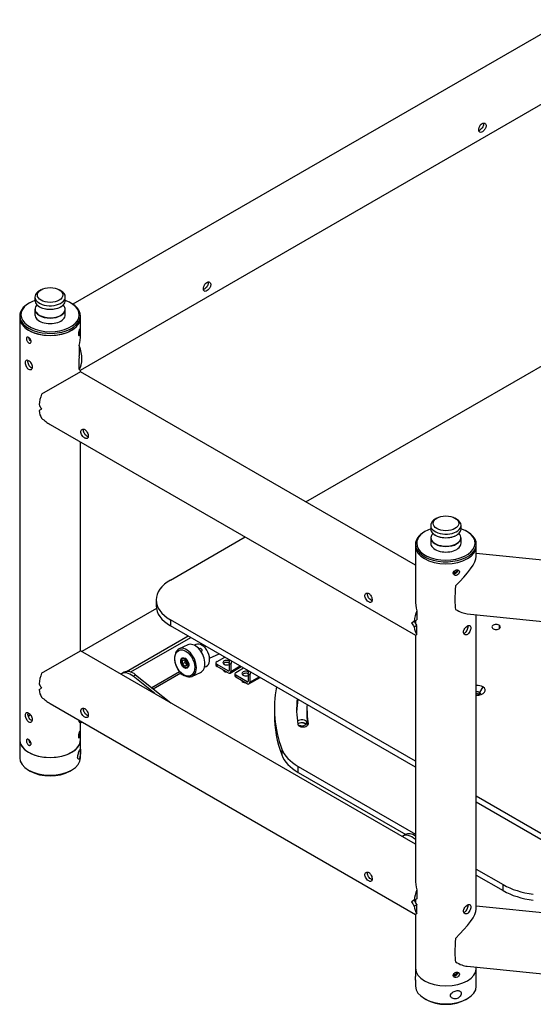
# Model space of a CAD drawing. Header units: millimetres. Extents: x 311 to 814, y 82 to 470.
# Tile 19 of 46: x 627 to 669, y 166 to 247. Entities that reach past the tile are written whole.
import ezdxf

# ---------------------------------------------------------------- set-up
doc = ezdxf.new("R2010")
doc.units = ezdxf.units.MM
for name, color, linetype in [('08670', 7, 'Continuous'), ('14237', 7, 'Continuous'), ('15326', 7, 'Continuous'), ('15445_(4)', 7, 'Continuous'), ('15446', 7, 'Continuous'), ('15466', 7, 'Continuous'), ('15467', 7, 'Continuous'), ('15475', 7, 'Continuous'), ('15687', 7, 'Continuous'), ('24440___MIDDLE_P', 7, 'Continuous'), ('BRACCIO_FRONTALE', 7, 'Continuous'), ('EX_15448', 7, 'Continuous'), ('EX_15449', 7, 'Continuous'), ('Livello3', 7, 'Continuous'), ('M8_A_PRESSIONE', 7, 'Continuous'), ('TUBO_ANTERIORE_5', 7, 'Continuous')]:
    doc.layers.add(name, color=color, linetype=linetype)

# ---------------------------------------------------------------- blocks, each defined once
blk = doc.blocks.new('SE3')
at = {"layer": '08670', "color": 7, "linetype": 'Continuous'}
for p, q in [((181.578, 128.327), (180.874, 128)), ((182.246, 128.362), (182.112, 128.3)), ((182.956, 126.486), (183.09, 126.549)), ((180.912, 126.109), (180.941, 126.076)), ((181.928, 125.733), (182.632, 126.06))]:
    blk.add_line(p, q, dxfattribs=at)
for centre, radius, start, end in [((182.211, 127.234), 1.717, 172.3685, 220.88718), ((181.776, 126.758), 1.078, 219.25105, 245.21192)]:
    blk.add_arc(centre, radius, start, end, dxfattribs=at)
for major_axis in [(-0.485, 1.043), (-0.198, 0.425)]:
    blk.add_ellipse((181.331, 126.834), major_axis=major_axis, ratio=0.63053, dxfattribs=at)
for centre, major_axis, start_param, end_param in [((181.401, 126.866), (-0.527, 1.133), 0, 0.723342), ((181.401, 126.866), (-0.527, 1.133), 2.468614, 6.283185), ((182.105, 127.194), (0.527, -1.133), 0, 3.141593), ((182.668, 127.456), (-0.422, 0.907), 3.141593, 6.283185)]:
    blk.add_ellipse(centre, major_axis=major_axis, ratio=0.63053, start_param=start_param, end_param=end_param, dxfattribs=at)
blk.add_open_spline([(182.713, 127.782), (182.743, 127.796), (182.783, 127.853), (182.744, 127.966), (182.624, 128.032), (182.514, 128.023), (182.478, 127.99), (182.47, 127.975)], degree=3, knots=[0, 0, 0, 0, 0.1248519, 0.2506104, 0.3747632, 0.4999597, 0.577421, 0.577421, 0.577421, 0.577421], dxfattribs=at)
blk.add_open_spline([(182.663, 127.772), (182.682, 127.772), (182.699, 127.776), (182.713, 127.782)], degree=3, dxfattribs=at)
at = {"layer": '14237', "color": 7, "linetype": 'Continuous'}
blk.add_ellipse((205.333, 124.106), major_axis=(-0.325, 0), ratio=0.57735, start_param=3.795787, end_param=4.829507, dxfattribs=at)
at = {"layer": '15326', "color": 7, "linetype": 'Continuous'}
for p, q in [((190.622, 123.863), (190.622, 123.846)), ((188.7, 123.069), (188.7, 122.58)), ((191.376, 123.069), (191.376, 122.58)), ((191.469, 121.846), (191.469, 121.803)), ((189.313, 119.766), (189.313, 119.276)), ((190.664, 117.846), (190.664, 118.336)), ((190.664, 118.336), (200.295, 112.776)), ((190.664, 117.846), (199.493, 112.749)), ((205.295, 109.889), (207.501, 108.615)), ((205.295, 109.399), (207.501, 108.125)), ((207.501, 108.125), (207.501, 108.615))]:
    blk.add_line(p, q, dxfattribs=at)
for centre, major_axis, start_param, end_param in [((215.7, 123.069), (27, 0), 3.025918, 3.355155), ((215.7, 123.069), (25.174, 0), 3.084765, 3.228859), ((191.045, 123.825), (-0.425, 0), -0.149003, -0.087266), ((215.7, 122.58), (25.174, 0), 3.054326, 3.124738), ((215.7, 123.069), (24.324, 0), 3.1164, 3.228859), ((215.7, 122.58), (27, 0), 3.141593, 3.355155), ((215.7, 122.58), (24.324, 0), 3.141593, 3.203463), ((191.045, 121.824), (-0.425, 0), 0.087266, 3.228859), ((194.2, 120.377), (-5, 0), 0.213563, 0.785398), ((194.2, 119.888), (-5, 0), 0.213563, 0.785398), ((211.037, 110.656), (-5, 0), 0.785398, 1.357234), ((211.037, 110.166), (-5, 0), 0.785398, 1.357234)]:
    blk.add_ellipse(centre, major_axis=major_axis, ratio=0.57735, start_param=start_param, end_param=end_param, dxfattribs=at)
at = {"layer": '15445_(4)', "color": 7, "linetype": 'Continuous'}
for p, q in [((167.768, 155.219), (167.768, 120.518)), ((172.768, 153.805), (172.768, 155.219)), ((172.768, 150.784), (172.768, 150.918)), ((172.768, 127.84), (172.768, 145.01)), ((172.768, 120.518), (172.768, 121.932))]:
    blk.add_line(p, q, dxfattribs=at)
for centre in [(170.268, 155.219), (170.268, 120.518)]:
    blk.add_ellipse(centre, major_axis=(-2.5, 0), ratio=0.57735, start_param=0, end_param=3.141593, dxfattribs=at)
for points, knots in [([(172.597, 153.878), (172.597, 153.907), (172.603, 153.974), (172.624, 154.082), (172.653, 154.181), (172.684, 154.259), (172.709, 154.302), (172.727, 154.305), (172.737, 154.264), (172.741, 154.189), (172.737, 154.088), (172.727, 153.978), (172.709, 153.877), (172.684, 153.798), (172.654, 153.757), (172.624, 153.756), (172.603, 153.798), (172.597, 153.849), (172.597, 153.878)], [0, 0, 0, 0, 0.062428, 0.124911, 0.187434, 0.249914, 0.312391, 0.374942, 0.437532, 0.50006, 0.56255, 0.625073, 0.687553, 0.749977, 0.812453, 0.874998, 0.937534, 1, 1, 1, 1]), ([(168.317, 153.5), (168.317, 153.53), (168.326, 153.582), (168.364, 153.63), (168.425, 153.639), (168.5, 153.612), (168.578, 153.551), (168.647, 153.467), (168.694, 153.369), (168.711, 153.273), (168.694, 153.193), (168.647, 153.14), (168.578, 153.126), (168.5, 153.151), (168.425, 153.214), (168.365, 153.303), (168.326, 153.406), (168.317, 153.471), (168.317, 153.5)], [0, 0, 0, 0, 0.062428, 0.124911, 0.187434, 0.249914, 0.312391, 0.374942, 0.437532, 0.50006, 0.56255, 0.625073, 0.687553, 0.749977, 0.812453, 0.874998, 0.937534, 1, 1, 1, 1]), ([(168.703, 153.285), (168.656, 153.316), (168.565, 153.424), (168.53, 153.565), (168.53, 153.624)], [0.7575872, 0.7575872, 0.7575872, 0.7575872, 0.8749995, 1, 1, 1, 1]), ([(168.226, 151.529), (168.226, 151.574), (168.239, 151.654), (168.295, 151.726), (168.385, 151.738), (168.499, 151.696), (168.621, 151.603), (168.731, 151.474), (168.807, 151.326), (168.836, 151.178), (168.807, 151.054), (168.731, 150.97), (168.621, 150.946), (168.499, 150.983), (168.385, 151.082), (168.295, 151.222), (168.239, 151.382), (168.226, 151.484), (168.226, 151.529)], [0, 0, 0, 0, 0.062387, 0.124917, 0.187491, 0.249938, 0.312369, 0.374951, 0.437578, 0.500063, 0.562511, 0.625075, 0.687594, 0.749977, 0.812425, 0.875022, 0.937587, 1, 1, 1, 1]), ([(168.806, 151.082), (168.775, 151.087), (168.702, 151.113), (168.598, 151.205), (168.509, 151.346), (168.453, 151.506), (168.441, 151.608), (168.441, 151.654)], [0.7013278, 0.7013278, 0.7013278, 0.7013278, 0.7499714, 0.8124054, 0.875029, 0.9376126, 1, 1, 1, 1]), ([(168.226, 122.543), (168.226, 122.589), (168.239, 122.668), (168.295, 122.74), (168.385, 122.753), (168.499, 122.711), (168.621, 122.617), (168.731, 122.489), (168.807, 122.34), (168.836, 122.192), (168.807, 122.068), (168.731, 121.984), (168.621, 121.96), (168.499, 121.998), (168.385, 122.097), (168.295, 122.236), (168.239, 122.396), (168.226, 122.498), (168.226, 122.543)], [0, 0, 0, 0, 0.062387, 0.124917, 0.187491, 0.249938, 0.312369, 0.374951, 0.437578, 0.500063, 0.562511, 0.625075, 0.687594, 0.749977, 0.812425, 0.875022, 0.937587, 1, 1, 1, 1]), ([(168.806, 122.096), (168.775, 122.101), (168.702, 122.128), (168.598, 122.219), (168.509, 122.36), (168.453, 122.52), (168.441, 122.623), (168.441, 122.668)], [0.7013278, 0.7013278, 0.7013278, 0.7013278, 0.7499714, 0.8124054, 0.875029, 0.9376126, 1, 1, 1, 1]), ([(172.597, 120.81), (172.597, 120.839), (172.603, 120.906), (172.624, 121.014), (172.653, 121.113), (172.684, 121.191), (172.709, 121.234), (172.727, 121.236), (172.737, 121.196), (172.741, 121.121), (172.737, 121.02), (172.727, 120.91), (172.709, 120.809), (172.684, 120.73), (172.654, 120.689), (172.624, 120.688), (172.603, 120.73), (172.597, 120.78), (172.597, 120.81)], [0, 0, 0, 0, 0.062428, 0.124911, 0.187434, 0.249914, 0.312391, 0.374942, 0.437532, 0.50006, 0.56255, 0.625073, 0.687553, 0.749977, 0.812453, 0.874998, 0.937534, 1, 1, 1, 1]), ([(168.317, 120.432), (168.317, 120.462), (168.326, 120.513), (168.364, 120.561), (168.425, 120.571), (168.5, 120.544), (168.578, 120.483), (168.647, 120.399), (168.694, 120.301), (168.711, 120.205), (168.694, 120.125), (168.647, 120.072), (168.578, 120.058), (168.5, 120.083), (168.425, 120.146), (168.365, 120.235), (168.326, 120.337), (168.317, 120.403), (168.317, 120.432)], [0, 0, 0, 0, 0.062428, 0.124911, 0.187434, 0.249914, 0.312391, 0.374942, 0.437532, 0.50006, 0.56255, 0.625073, 0.687553, 0.749977, 0.812453, 0.874998, 0.937534, 1, 1, 1, 1]), ([(168.703, 120.217), (168.656, 120.248), (168.565, 120.356), (168.53, 120.497), (168.53, 120.556)], [0.7575872, 0.7575872, 0.7575872, 0.7575872, 0.8749995, 1, 1, 1, 1])]:
    blk.add_open_spline(points, degree=3, knots=knots, dxfattribs=at)
at = {"layer": '15446', "color": 7, "linetype": 'Continuous'}
for p, q in [((212.669, 179.728), (172.148, 156.334)), ((172.768, 150.918), (215.169, 175.398)), ((172.667, 152.936), (172.667, 152.097)), ((172.667, 150.976), (172.667, 151.814)), ((172.667, 150.976), (172.768, 150.918)), ((179.008, 131.308), (172.884, 127.773)), ((172.667, 121.99), (172.667, 122.125)), ((172.667, 121.99), (172.768, 121.932)), ((172.768, 121.932), (172.884, 121.999))]:
    blk.add_line(p, q, dxfattribs=at)
for centre, major_axis, start_param, end_param in [((170.268, 152.361), (-1.768, -3.062), 2.071451, 2.356194), ((171.117, 152.851), (1.25, -2.165), 0.284743, 1.286053), ((171.117, 152.851), (1.1, -1.905), 0.706587, 0.864209), ((171.117, 123.866), (1.25, -2.165), 0.284743, 0.35832)]:
    blk.add_ellipse(centre, major_axis=major_axis, ratio=0.57735, start_param=start_param, end_param=end_param, dxfattribs=at)
for points, knots in [([(206.101, 171.008), (206.101, 171.046), (206.085, 171.131), (206.007, 171.223), (205.889, 171.244), (205.75, 171.195), (205.622, 171.066), (205.542, 170.903), (205.501, 170.744), (205.495, 170.621), (205.523, 170.522), (205.583, 170.452), (205.711, 170.454), (205.871, 170.561), (205.982, 170.688), (206.049, 170.797), (206.092, 170.907), (206.101, 170.975), (206.101, 171.008)], [0, 0, 0, 0, 0.052184, 0.12515, 0.198504, 0.250346, 0.338415, 0.414275, 0.447777, 0.529233, 0.569213, 0.625154, 0.720243, 0.811386, 0.861018, 0.910707, 0.954686, 1, 1, 1, 1]), ([(205.889, 171.131), (205.889, 171.085), (205.869, 170.987), (205.792, 170.84), (205.681, 170.711), (205.579, 170.635), (205.522, 170.607), (205.504, 170.6)], [0, 0, 0, 0, 0.062268, 0.1249697, 0.187692, 0.2499828, 0.2795927, 0.2795927, 0.2795927, 0.2795927]), ([(183.473, 157.944), (183.473, 157.982), (183.457, 158.067), (183.38, 158.159), (183.261, 158.18), (183.122, 158.131), (182.994, 158.002), (182.914, 157.839), (182.873, 157.68), (182.867, 157.557), (182.895, 157.458), (182.955, 157.388), (183.084, 157.39), (183.243, 157.497), (183.354, 157.624), (183.422, 157.733), (183.464, 157.843), (183.474, 157.911), (183.473, 157.944)], [0, 0, 0, 0, 0.052184, 0.12515, 0.198504, 0.250346, 0.338415, 0.414275, 0.447777, 0.529233, 0.569213, 0.625154, 0.720243, 0.811386, 0.861018, 0.910707, 0.954686, 1, 1, 1, 1]), ([(183.261, 158.067), (183.261, 158.021), (183.242, 157.923), (183.164, 157.776), (183.053, 157.647), (182.951, 157.571), (182.895, 157.543), (182.877, 157.536)], [0, 0, 0, 0, 0.062268, 0.1249697, 0.187692, 0.2499828, 0.2795927, 0.2795927, 0.2795927, 0.2795927])]:
    blk.add_open_spline(points, degree=3, knots=knots, dxfattribs=at)
for points in [[(205.87, 171.232), (205.882, 171.202), (205.889, 171.167), (205.889, 171.131)], [(183.243, 158.168), (183.255, 158.138), (183.261, 158.103), (183.261, 158.067)]]:
    blk.add_open_spline(points, degree=3, dxfattribs=at)
at = {"layer": '15466', "color": 7, "linetype": 'Continuous'}
for p, q in [((167.768, 120.518), (167.768, 119.048)), ((172.768, 119.048), (172.768, 120.518)), ((168.5, 118.028), (168.642, 117.946)), ((171.895, 117.946), (172.036, 118.028)), ((200.295, 101.739), (200.295, 101.065)), ((205.295, 100.269), (205.295, 101.739)), ((200.295, 100.779), (200.295, 100.269)), ((201.027, 99.248), (201.169, 99.167)), ((204.421, 99.167), (204.563, 99.248))]:
    blk.add_line(p, q, dxfattribs=at)
for centre, major_axis, start_param, end_param in [((170.268, 121.825), (2.075, 0), -3.814855, -3.660048), ((170.268, 121.744), (2.175, 0), -3.865734, -3.742653), ((170.268, 120.518), (2.5, 0), 3.141593, 6.283185), ((170.268, 119.048), (2.5, 0), 3.141593, 6.283185), ((170.268, 118.885), (2.3, 0), 3.926991, 5.497787), ((202.795, 101.739), (2.5, 0), 3.141593, 6.283185), ((202.795, 100.269), (2.5, 0), 3.141593, 6.283185), ((202.795, 100.106), (2.3, 0), 3.926991, 5.497787)]:
    blk.add_ellipse(centre, major_axis=major_axis, ratio=0.57735, start_param=start_param, end_param=end_param, dxfattribs=at)
for points, knots in [([(168.675, 120.281), (168.63, 120.325), (168.594, 120.388), (168.57, 120.463), (168.567, 120.475), (168.564, 120.488)], [0, 0, 0, 0, 0.125, 0.125, 0.1496044, 0.1496044, 0.1496044, 0.1496044]), ([(172.763, 119.608), (172.763, 119.654), (172.761, 119.727), (172.75, 119.762), (172.726, 119.74), (172.689, 119.67), (172.639, 119.557), (172.586, 119.407), (172.543, 119.243), (172.526, 119.083), (172.543, 118.964), (172.591, 118.904), (172.646, 118.932), (172.693, 119.016), (172.726, 119.126), (172.75, 119.278), (172.761, 119.45), (172.763, 119.562), (172.763, 119.608)], [0, 0, 0, 0, 0.061918, 0.124608, 0.187471, 0.250059, 0.316734, 0.374693, 0.437495, 0.499515, 0.561802, 0.624377, 0.706483, 0.749544, 0.812161, 0.875155, 0.937975, 1, 1, 1, 1]), ([(203.462, 101.229), (203.486, 101.227), (203.537, 101.232), (203.607, 101.266), (203.668, 101.322), (203.699, 101.38), (203.708, 101.417), (203.709, 101.428)], [0, 0, 0, 0, 0.0591986, 0.1249717, 0.1777689, 0.249192, 0.2787041, 0.2787041, 0.2787041, 0.2787041]), ([(203.779, 101.423), (203.778, 101.405), (203.775, 101.386), (203.749, 101.309), (203.705, 101.252), (203.594, 101.175), (203.525, 101.156), (203.463, 101.161)], [0.7096911, 0.7096911, 0.7096911, 0.7096911, 0.75, 0.75, 0.875, 0.875, 1, 1, 1, 1]), ([(200.296, 100.889), (200.296, 100.935), (200.295, 100.997), (200.295, 101.059), (200.295, 101.064)], [0, 0, 0, 0, 0.06191849, 0.06828053, 0.06828053, 0.06828053, 0.06828053]), ([(200.295, 100.776), (200.295, 100.779), (200.295, 100.803), (200.296, 100.843), (200.296, 100.889)], [0.93171245, 0.93171245, 0.93171245, 0.93171245, 0.93797469, 1, 1, 1, 1]), ([(204.05, 99.674), (204.05, 99.72), (204.027, 99.805), (203.934, 99.884), (203.797, 99.914), (203.638, 99.896), (203.473, 99.839), (203.324, 99.752), (203.207, 99.637), (203.173, 99.541), (203.173, 99.45), (203.207, 99.359), (203.324, 99.269), (203.472, 99.224), (203.637, 99.227), (203.797, 99.283), (203.934, 99.389), (204.027, 99.527), (204.05, 99.628), (204.05, 99.674)], [0, 0, 0, 0, 0.062271, 0.124799, 0.183126, 0.249672, 0.312175, 0.375215, 0.437928, 0.499997, 0.50007, 0.561923, 0.624703, 0.687376, 0.750082, 0.817003, 0.875208, 0.938016, 1, 1, 1, 1])]:
    blk.add_open_spline(points, degree=3, knots=knots, dxfattribs=at)
for points in [[(203.409, 101.243), (203.426, 101.236), (203.444, 101.231), (203.462, 101.229)], [(203.463, 101.161), (203.438, 101.163), (203.413, 101.169), (203.391, 101.179)]]:
    blk.add_open_spline(points, degree=3, dxfattribs=at)
at = {"layer": '15467', "color": 7, "linetype": 'Continuous'}
for p, q in [((169.526, 157.526), (169.384, 157.444)), ((171.152, 157.444), (171.011, 157.526)), ((168.571, 156.444), (168.5, 156.403)), ((169.018, 156.934), (169.018, 156.643)), ((171.518, 156.643), (171.518, 156.934)), ((172.036, 156.403), (171.965, 156.444)), ((169.018, 155.918), (169.018, 155.464)), ((171.518, 155.464), (171.518, 155.918)), ((167.768, 155.382), (167.768, 155.219)), ((172.768, 155.219), (172.768, 155.382)), ((202.053, 138.746), (201.911, 138.665)), ((203.679, 138.665), (203.538, 138.746)), ((201.098, 137.664), (201.027, 137.624)), ((201.545, 138.154), (201.545, 137.864)), ((204.045, 137.864), (204.045, 138.154)), ((204.563, 137.624), (204.492, 137.664)), ((201.545, 137.138), (201.545, 136.685)), ((204.045, 136.685), (204.045, 137.138)), ((200.295, 136.603), (200.295, 136.44)), ((205.295, 136.44), (205.295, 136.603))]:
    blk.add_line(p, q, dxfattribs=at)
for centre, major_axis, start_param, end_param in [((170.268, 156.934), (1.25, 0), 2.356194, 6.283185), ((170.268, 156.934), (1.25, 0), 0, 0.785398), ((170.268, 155.382), (-2.5, 0), 0, 3.926991), ((170.268, 155.382), (-2.5, 0), 5.497787, 6.283185), ((170.268, 155.464), (-2.4, 0), 0, 4.164562), ((170.268, 155.464), (-2.4, 0), 5.260216, 6.283185), ((170.268, 156.643), (-1.25, 0), 0, 3.141593), ((170.268, 155.934), (-1.231, 0), 0, 3.651161), ((170.268, 155.934), (-1.231, 0), 5.773617, 6.283185), ((170.268, 155.918), (1.25, 0), 3.141593, 6.283185), ((170.268, 155.464), (-1.25, 0), 0, 3.141593), ((170.268, 156.627), (1.231, 0), 3.875503, 5.549276), ((170.268, 155.219), (2.5, 0), 3.141593, 6.283185), ((202.795, 138.154), (1.25, 0), 2.356194, 6.283185), ((202.795, 138.154), (1.25, 0), 0, 0.785398), ((202.795, 136.603), (-2.5, 0), 0, 3.926991), ((202.795, 136.603), (-2.5, 0), 5.497787, 6.283185), ((202.795, 136.685), (-2.4, 0), 0, 4.17428), ((202.795, 136.685), (-2.4, 0), 5.250498, 6.283185), ((202.795, 137.864), (-1.25, 0), 0, 3.141593), ((202.795, 137.138), (1.25, 0), 3.141593, 6.283185), ((202.795, 137.154), (-1.231, 0), 0, 3.651161), ((202.795, 137.154), (-1.231, 0), 5.773617, 6.283185), ((202.795, 137.848), (1.231, 0), 3.875502, 5.549276), ((202.795, 136.44), (2.5, 0), 3.141593, 6.283185), ((202.795, 136.685), (-1.25, 0), 0, 3.141593)]:
    blk.add_ellipse(centre, major_axis=major_axis, ratio=0.57735, start_param=start_param, end_param=end_param, dxfattribs=at)
for centre in [(170.268, 157.097), (202.795, 138.318)]:
    blk.add_ellipse(centre, major_axis=(1.05, 0), ratio=0.57735, dxfattribs=at)
for points, knots in [([(203.73, 134.489), (203.73, 134.467), (203.72, 134.42), (203.678, 134.353), (203.615, 134.3), (203.564, 134.28), (203.539, 134.274)], [0.7500831, 0.7500831, 0.7500831, 0.7500831, 0.81243, 0.874985, 0.9374237, 1, 1, 1, 1]), ([(203.539, 134.274), (203.514, 134.269), (203.462, 134.268), (203.399, 134.292), (203.371, 134.322), (203.361, 134.338)], [0, 0, 0, 0, 0.0624625, 0.1251224, 0.178566, 0.178566, 0.178566, 0.178566])]:
    blk.add_open_spline(points, degree=3, knots=knots, dxfattribs=at)
at = {"layer": '15475', "color": 7, "linetype": 'Continuous'}
for p, q in [((183.986, 126.968), (184.615, 127.331)), ((183.898, 126.846), (183.898, 126.682)), ((183.986, 126.56), (183.986, 126.723)), ((184.905, 126.193), (183.986, 126.723)), ((184.905, 126.029), (183.986, 126.56)), ((184.976, 126.805), (185.031, 127.091)), ((185.117, 126.723), (184.976, 126.805)), ((184.976, 126.805), (184.976, 126.233)), ((185.055, 126.014), (185.975, 126.546)), ((185.172, 127.009), (185.117, 126.723)), ((185.117, 126.723), (185.117, 126.152)), ((185.117, 126.152), (185.888, 126.596)), ((185.542, 126.07), (186.17, 126.433)), ((184.905, 126.193), (184.976, 126.233)), ((185.454, 125.948), (185.454, 125.784)), ((185.542, 125.662), (185.542, 125.825)), ((186.461, 125.294), (185.542, 125.825)), ((186.461, 125.131), (185.542, 125.662)), ((186.532, 125.907), (186.586, 126.193)), ((186.673, 125.825), (186.532, 125.907)), ((186.532, 125.907), (186.532, 125.335)), ((186.611, 125.116), (187.531, 125.648)), ((186.728, 126.111), (186.673, 125.825)), ((186.673, 125.825), (186.673, 125.254)), ((186.673, 125.254), (187.443, 125.698)), ((186.461, 125.294), (186.532, 125.335))]:
    blk.add_line(p, q, dxfattribs=at)
for centre, major_axis, start_param, end_param in [((184.198, 126.846), (0.3, 0), 2.356194, 3.926991), ((184.198, 126.682), (0.3, 0), 3.141593, 3.926991), ((184.799, 126.866), (-0.325, 0), 3.987841, 6.283185), ((184.799, 126.866), (-0.325, 0), 0, 2.145908), ((184.799, 126.703), (0.325, 0), 0.959046, 2.691396), ((184.905, 126.274), (-0.05, 0.0866), 2.356194, 3.926991), ((184.905, 126.274), (-0.15, 0.26), 2.356194, 3.926991), ((185.754, 125.948), (0.3, 0), 2.356194, 3.926991), ((185.754, 125.784), (0.3, 0), 3.141593, 3.926991), ((186.355, 125.968), (-0.325, 0), 3.987841, 6.283185), ((186.355, 125.968), (-0.325, 0), 0, 2.145908), ((186.355, 125.805), (0.325, 0), 0.959046, 2.691396), ((186.461, 125.376), (-0.05, 0.0866), 2.356194, 3.926991), ((186.461, 125.376), (-0.15, 0.26), 2.356194, 3.926991)]:
    blk.add_ellipse(centre, major_axis=major_axis, ratio=0.57735, start_param=start_param, end_param=end_param, dxfattribs=at)
at = {"layer": '15687', "color": 7, "linetype": 'Continuous'}
for p, q in [((183.098, 128.207), (182.952, 128.139)), ((183.374, 127.232), (184.156, 127.596)), ((181.151, 127.04), (181.327, 127.092)), ((181.155, 126.782), (181.151, 127.04)), ((181.366, 126.88), (181.155, 126.782)), ((181.335, 126.576), (181.155, 126.782)), ((181.327, 127.092), (181.507, 126.886)), ((181.51, 126.657), (181.335, 126.576)), ((181.51, 126.628), (181.335, 126.576)), ((181.366, 126.88), (181.364, 127.049)), ((181.509, 126.716), (181.366, 126.88)), ((181.507, 126.886), (181.51, 126.628))]:
    blk.add_line(p, q, dxfattribs=at)
blk.add_ellipse((181.331, 126.834), major_axis=(0.169, -0.363), ratio=0.63053, dxfattribs=at)
at = {"layer": '24440___MIDDLE_P', "color": 7, "linetype": 'Continuous'}
for p, q in [((191.294, 140.088), (212.263, 152.194)), ((180.16, 133.659), (186.294, 137.201)), ((178.988, 132.026), (178.988, 131.536)), ((200.295, 118.768), (180.16, 130.393)), ((180.16, 130.393), (180.16, 129.903)), ((200.295, 118.278), (180.16, 129.903)), ((207.172, 129.944), (207.172, 129.658)), ((205.828, 124.882), (205.563, 124.423)), ((205.563, 124.239), (205.563, 124.423)), ((213.394, 111.205), (205.295, 115.881)), ((213.394, 110.716), (205.295, 115.392))]:
    blk.add_line(p, q, dxfattribs=at)
for centre, major_axis, start_param, end_param in [((182.988, 132.026), (4, 0), 2.356194, 3.926991), ((182.988, 131.536), (4, 0), 3.141593, 3.926991), ((206.924, 129.801), (0.35, 0), 0.785398, 3.926991), ((206.924, 129.801), (-0.35, 0), 0.785398, 3.926991), ((205.333, 124.596), (0.7, 0), 0.785398, 1.625075), ((205.333, 124.596), (-0.7, 0), 1.516518, 3.926991), ((205.333, 124.29), (0.325, 0), 0.785398, 1.687914), ((205.333, 124.106), (0.325, 0), 0.785398, 1.687914), ((205.333, 124.29), (-0.325, 0), 2.83778, 3.926991), ((205.333, 124.106), (-0.325, 0), 3.795787, 3.926991)]:
    blk.add_ellipse(centre, major_axis=major_axis, ratio=0.57735, start_param=start_param, end_param=end_param, dxfattribs=at)
at = {"layer": 'BRACCIO_FRONTALE', "color": 7, "linetype": 'Continuous'}
for p, q in [((220.758, 134.266), (205.295, 135.84)), ((204.542, 130.891), (221.747, 129.14)), ((220.758, 105.281), (205.295, 106.855)), ((204.542, 101.906), (221.747, 100.154))]:
    blk.add_line(p, q, dxfattribs=at)
for centre, major_axis, ratio, start_param, end_param in [((202.795, 133.582), (-2.437, -2.202), 0.252299, 1.667107, 2.917502), ((203.964, 133.463), (-0.253, -2.487), 0.141783, 4.840169, 5.830038), ((202.795, 133.582), (-2.304, 2.55), 0.380472, 2.289821, 2.742969), ((202.795, 104.596), (-2.437, -2.202), 0.252299, 1.667107, 2.917502), ((203.964, 104.477), (-0.253, -2.487), 0.141783, 4.840169, 5.830038), ((202.795, 104.596), (-2.304, 2.55), 0.380472, 2.289821, 2.742969)]:
    blk.add_ellipse(centre, major_axis=major_axis, ratio=ratio, start_param=start_param, end_param=end_param, dxfattribs=at)
at = {"layer": 'EX_15448', "color": 7, "linetype": 'Continuous'}
for p, q in [((176.553, 126.147), (181.61, 129.066)), ((176.896, 126.1), (181.822, 128.944)), ((176.346, 126.081), (176.134, 125.958)), ((177.085, 125.745), (177.297, 125.868)), ((178.868, 124.318), (177.085, 125.745)), ((177.297, 125.868), (180.178, 123.562)), ((180.899, 126.125), (178.62, 124.809)), ((178.739, 124.714), (180.997, 126.018)), ((199.464, 112.733), (199.252, 112.611))]:
    blk.add_line(p, q, dxfattribs=at)
for centre, major_axis, start_param, end_param in [((176.884, 124.659), (0.75, -1.299), 2.165294, 3.210128), ((177.096, 124.782), (0.75, -1.299), 2.165294, 3.141593), ((184.799, 126.295), (-0.325, 0), 0.092238, 1.478558), ((184.799, 126.05), (-0.325, 0), -0.939858, -0.711161), ((186.355, 125.397), (-0.325, 0), 0.092238, 1.478558), ((186.355, 125.152), (-0.325, 0), -0.939858, -0.711161), ((190.951, 121.926), (-0.425, 0), 0.726972, 5.73819), ((190.951, 121.681), (-0.425, 0), 3.664192, 5.615686), ((200.002, 111.312), (0.75, -1.299), 2.076241, 3.210128), ((200.214, 111.434), (0.75, -1.299), 2.27981, 3.141593)]:
    blk.add_ellipse(centre, major_axis=major_axis, ratio=0.57735, start_param=start_param, end_param=end_param, dxfattribs=at)
at = {"layer": 'EX_15449', "color": 7, "linetype": 'Continuous'}
for p, q in [((172.768, 150.784), (169.566, 148.935)), ((200.295, 134.891), (172.768, 150.784)), ((169.561, 147.707), (169.362, 147.592)), ((170.268, 146.454), (200.295, 129.117)), ((200.192, 130.282), (200.396, 130.4)), ((200.396, 131.135), (200.396, 130.4)), ((199.967, 130.153), (200.192, 130.282)), ((200.396, 129.91), (200.192, 129.793)), ((200.396, 129.176), (200.396, 129.91)), ((200.295, 129.117), (200.396, 129.176)), ((169.566, 125.991), (172.768, 127.84)), ((200.295, 111.947), (172.768, 127.84)), ((169.362, 124.649), (169.561, 124.764)), ((170.268, 123.51), (200.295, 106.174)), ((200.396, 108.192), (200.396, 107.457)), ((200.192, 107.339), (199.967, 107.209)), ((200.396, 107.457), (200.192, 107.339)), ((200.192, 106.849), (200.396, 106.967)), ((200.396, 106.232), (200.396, 106.967)), ((200.396, 106.232), (200.295, 106.174))]:
    blk.add_line(p, q, dxfattribs=at)
for centre, major_axis, start_param, end_param in [((171.117, 148.85), (-1.25, -2.165), 4.997132, 5.377497), ((171.329, 148.728), (-1.768, 3.062), 1.450506, 1.570796), ((171.117, 148.85), (-1.25, -2.165), 5.618077, 5.998442), ((170.268, 149.34), (-1.768, 3.062), 2.071451, 2.356194), ((202.795, 130.561), (1.768, -3.062), 3.926991, 4.211734), ((201.947, 131.051), (-1.25, -2.165), 4.997132, 5.377497), ((201.734, 131.173), (1.768, -3.062), 4.712389, 4.832679), ((201.734, 131.173), (1.556, -2.694), 4.712389, 4.840008), ((201.947, 131.051), (-1.25, -2.165), 5.618077, 5.998442), ((171.117, 125.907), (-1.25, -2.165), 4.997132, 5.377497), ((171.329, 125.784), (-1.768, 3.062), 1.450506, 1.570796), ((171.117, 125.907), (-1.25, -2.165), 5.618077, 5.998442), ((170.268, 126.397), (-1.768, 3.062), 2.071451, 2.356194), ((202.795, 107.617), (1.768, -3.062), 3.926991, 4.211734), ((201.947, 108.107), (-1.25, -2.165), 4.997132, 5.377497), ((201.734, 108.23), (-1.768, 3.062), 1.570796, 1.691086), ((201.734, 108.23), (1.556, -2.694), 4.712389, 4.840008), ((201.947, 108.107), (-1.25, -2.165), 5.618077, 5.998442)]:
    blk.add_ellipse(centre, major_axis=major_axis, ratio=0.57735, start_param=start_param, end_param=end_param, dxfattribs=at)
for points, knots in [([(173.122, 146.028), (173.09, 146.047), (173.008, 146.075), (172.889, 146.055), (172.812, 145.962), (172.789, 145.842), (172.812, 145.705), (172.889, 145.546), (173.008, 145.411), (173.124, 145.329), (173.23, 145.283), (173.329, 145.292), (173.387, 145.373), (173.401, 145.488), (173.388, 145.63), (173.33, 145.8), (173.23, 145.947), (173.155, 146.009), (173.122, 146.028)], [0, 0, 0, 0, 0.051681, 0.124927, 0.198115, 0.250081, 0.302127, 0.3749, 0.448225, 0.500013, 0.55173, 0.624728, 0.697591, 0.749572, 0.801743, 0.874874, 0.948264, 1, 1, 1, 1]), ([(173.392, 145.432), (173.375, 145.439), (173.318, 145.467), (173.216, 145.543), (173.105, 145.671), (173.027, 145.819), (173.002, 145.948), (173.012, 146.018), (173.019, 146.043)], [0.470494, 0.470494, 0.470494, 0.470494, 0.5001378, 0.5623091, 0.624888, 0.6877876, 0.7501648, 0.7894505, 0.7894505, 0.7894505, 0.7894505]), ([(196.457, 132.556), (196.424, 132.574), (196.343, 132.603), (196.224, 132.583), (196.147, 132.49), (196.124, 132.369), (196.147, 132.233), (196.224, 132.074), (196.342, 131.939), (196.458, 131.856), (196.564, 131.811), (196.664, 131.82), (196.722, 131.901), (196.736, 132.016), (196.722, 132.157), (196.664, 132.328), (196.565, 132.475), (196.489, 132.537), (196.457, 132.556)], [0, 0, 0, 0, 0.051681, 0.124927, 0.198115, 0.250081, 0.302127, 0.3749, 0.448225, 0.500013, 0.55173, 0.624728, 0.697591, 0.749572, 0.801743, 0.874874, 0.948264, 1, 1, 1, 1]), ([(196.727, 131.96), (196.709, 131.967), (196.653, 131.994), (196.551, 132.07), (196.44, 132.199), (196.362, 132.347), (196.337, 132.476), (196.347, 132.546), (196.354, 132.571)], [0.470494, 0.470494, 0.470494, 0.470494, 0.5001378, 0.5623091, 0.624888, 0.6877876, 0.7501648, 0.7894505, 0.7894505, 0.7894505, 0.7894505]), ([(173.397, 122.549), (173.397, 122.587), (173.387, 122.687), (173.329, 122.857), (173.23, 123.003), (173.155, 123.066), (173.09, 123.103), (173.008, 123.132), (172.89, 123.111), (172.812, 123.019), (172.789, 122.899), (172.812, 122.763), (172.889, 122.603), (173.008, 122.467), (173.124, 122.385), (173.23, 122.339), (173.329, 122.348), (173.387, 122.43), (173.397, 122.511), (173.397, 122.549)], [0, 0, 0, 0, 0.052123, 0.124961, 0.198167, 0.24991, 0.250002, 0.301768, 0.374889, 0.447683, 0.499637, 0.551785, 0.624852, 0.698188, 0.749952, 0.801693, 0.874753, 0.947903, 1, 1, 1, 1]), ([(173.392, 122.488), (173.375, 122.495), (173.318, 122.523), (173.216, 122.599), (173.105, 122.728), (173.027, 122.875), (173, 123.013), (173.015, 123.09), (173.026, 123.12)], [0.2204921, 0.2204921, 0.2204921, 0.2204921, 0.2501881, 0.312398, 0.3749913, 0.4378215, 0.5001351, 0.5505663, 0.5505663, 0.5505663, 0.5505663]), ([(196.732, 109.077), (196.732, 109.115), (196.722, 109.215), (196.664, 109.385), (196.565, 109.531), (196.489, 109.593), (196.424, 109.631), (196.342, 109.66), (196.224, 109.639), (196.147, 109.547), (196.124, 109.427), (196.146, 109.29), (196.224, 109.131), (196.342, 108.995), (196.458, 108.913), (196.564, 108.867), (196.664, 108.876), (196.722, 108.957), (196.732, 109.039), (196.732, 109.077)], [0, 0, 0, 0, 0.052123, 0.124961, 0.198167, 0.24991, 0.250002, 0.301768, 0.374889, 0.447683, 0.499637, 0.551785, 0.624852, 0.698188, 0.749952, 0.801693, 0.874753, 0.947903, 1, 1, 1, 1]), ([(196.727, 109.016), (196.709, 109.023), (196.653, 109.051), (196.551, 109.127), (196.44, 109.255), (196.362, 109.403), (196.335, 109.541), (196.349, 109.618), (196.361, 109.648)], [0.2204921, 0.2204921, 0.2204921, 0.2204921, 0.2501881, 0.312398, 0.3749913, 0.4378215, 0.5001351, 0.5505663, 0.5505663, 0.5505663, 0.5505663])]:
    blk.add_open_spline(points, degree=3, knots=knots, dxfattribs=at)
for points in [[(200.396, 129.91), (200.393, 129.925), (200.389, 129.939)], [(200.389, 106.996), (200.393, 106.981), (200.396, 106.967)]]:
    blk.add_open_spline(points, degree=2, dxfattribs=at)
at = {"layer": 'M8_A_PRESSIONE', "color": 7, "linetype": 'Continuous'}
blk.add_ellipse((190.951, 121.681), major_axis=(0.4, 0), ratio=0.57735, start_param=0.488796, end_param=2.543336, dxfattribs=at)
at = {"layer": 'TUBO_ANTERIORE_5', "color": 7, "linetype": 'Continuous'}
for p, q in [((200.295, 136.44), (200.295, 132.004)), ((205.295, 135.592), (205.295, 136.44)), ((200.295, 130.342), (200.295, 130.083)), ((205.295, 106.606), (205.295, 130.814)), ((200.295, 129.117), (200.295, 109.061)), ((200.295, 107.399), (200.295, 107.139)), ((200.295, 106.174), (200.295, 101.739)), ((205.295, 101.739), (205.295, 101.829))]:
    blk.add_line(p, q, dxfattribs=at)
for centre in [(202.795, 136.44), (202.795, 101.739)]:
    blk.add_ellipse(centre, major_axis=(2.5, 0), ratio=0.57735, start_param=3.141593, end_param=6.283185, dxfattribs=at)
for points, knots in [([(203.385, 134.223), (203.404, 134.214), (203.456, 134.197), (203.548, 134.198), (203.648, 134.239), (203.732, 134.31), (203.787, 134.401), (203.8, 134.464), (203.8, 134.493)], [0.6436775, 0.6436775, 0.6436775, 0.6436775, 0.6873857, 0.7498583, 0.8123261, 0.8748842, 0.9374815, 1, 1, 1, 1]), ([(203.903, 134.329), (203.903, 134.388), (203.85, 134.489), (203.652, 134.514), (203.445, 134.404), (203.357, 134.217), (203.445, 134.053), (203.651, 134.016), (203.85, 134.137), (203.903, 134.271), (203.903, 134.329)], [0, 0, 0, 0, 0.125016, 0.249917, 0.374937, 0.499944, 0.624855, 0.749859, 0.874882, 1, 1, 1, 1]), ([(204.838, 129.729), (204.838, 129.774), (204.825, 129.854), (204.765, 129.929), (204.671, 129.938), (204.558, 129.89), (204.442, 129.803), (204.332, 129.674), (204.256, 129.525), (204.227, 129.378), (204.255, 129.253), (204.332, 129.17), (204.441, 129.145), (204.558, 129.181), (204.671, 129.274), (204.765, 129.413), (204.825, 129.581), (204.838, 129.683), (204.838, 129.729)], [0, 0, 0, 0, 0.062459, 0.125036, 0.197543, 0.249876, 0.312332, 0.374938, 0.437515, 0.499938, 0.562334, 0.624872, 0.687455, 0.74991, 0.802299, 0.874864, 0.937504, 1, 1, 1, 1]), ([(204.257, 129.281), (204.288, 129.286), (204.36, 129.312), (204.465, 129.404), (204.554, 129.545), (204.609, 129.705), (204.622, 129.808), (204.622, 129.853)], [0.7009902, 0.7009902, 0.7009902, 0.7009902, 0.749886, 0.8122944, 0.8748944, 0.937539, 1, 1, 1, 1]), ([(204.838, 106.785), (204.838, 106.83), (204.825, 106.911), (204.765, 106.985), (204.671, 106.995), (204.558, 106.947), (204.442, 106.859), (204.332, 106.73), (204.256, 106.582), (204.227, 106.435), (204.255, 106.309), (204.332, 106.227), (204.441, 106.201), (204.558, 106.238), (204.671, 106.331), (204.765, 106.469), (204.825, 106.638), (204.838, 106.74), (204.838, 106.785)], [0, 0, 0, 0, 0.062459, 0.125036, 0.197543, 0.249876, 0.312332, 0.374938, 0.437515, 0.499938, 0.562334, 0.624872, 0.687455, 0.74991, 0.802299, 0.874864, 0.937504, 1, 1, 1, 1]), ([(204.257, 106.338), (204.288, 106.343), (204.36, 106.369), (204.465, 106.461), (204.554, 106.601), (204.609, 106.762), (204.622, 106.864), (204.622, 106.91)], [0.7009902, 0.7009902, 0.7009902, 0.7009902, 0.749886, 0.8122944, 0.8748944, 0.937539, 1, 1, 1, 1]), ([(203.385, 101.155), (203.404, 101.146), (203.456, 101.129), (203.548, 101.13), (203.648, 101.171), (203.732, 101.242), (203.787, 101.333), (203.8, 101.396), (203.8, 101.425)], [0.6436775, 0.6436775, 0.6436775, 0.6436775, 0.6873857, 0.7498583, 0.8123261, 0.8748842, 0.9374815, 1, 1, 1, 1]), ([(203.903, 101.261), (203.903, 101.32), (203.85, 101.421), (203.652, 101.445), (203.445, 101.336), (203.357, 101.149), (203.445, 100.984), (203.651, 100.948), (203.85, 101.069), (203.903, 101.203), (203.903, 101.261)], [0, 0, 0, 0, 0.125016, 0.249917, 0.374937, 0.499944, 0.624855, 0.749859, 0.874882, 1, 1, 1, 1])]:
    blk.add_open_spline(points, degree=3, knots=knots, dxfattribs=at)

msp = doc.modelspace()

# ---------------------------------------------------------------- block references
at = {"layer": 'Livello3'}
msp.add_blockref('SE3', (459.1483, 67.0452), dxfattribs=at)

doc.saveas('drawing.dxf')
